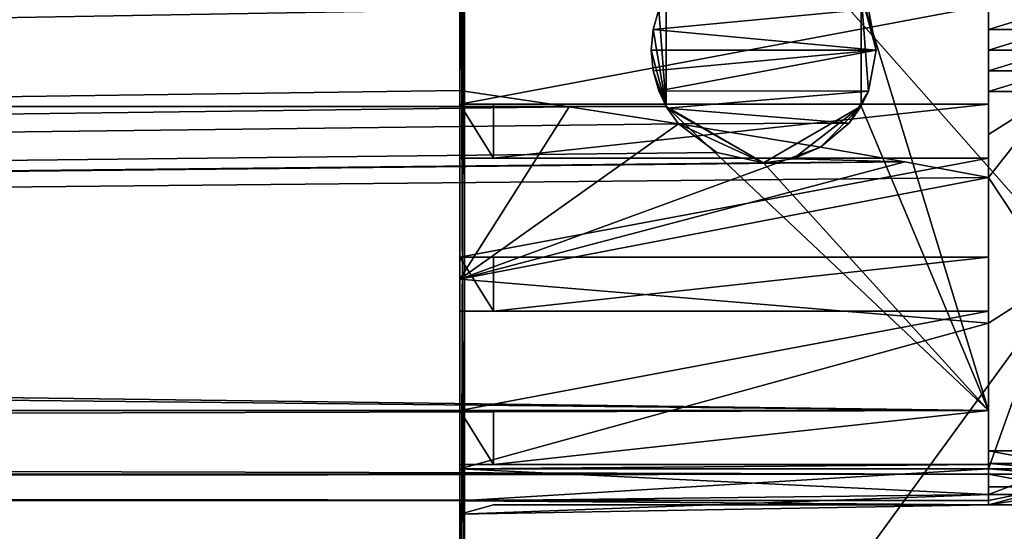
# Model space of a CAD drawing. Header units: millimetres. Extents: x -544 to 13, y -25 to 13.
# Tile 16 of 18: x -22 to 0, y -11 to 1. Entities that reach past the tile are written whole.
import ezdxf

# ---------------------------------------------------------------- set-up
doc = ezdxf.new("R2010")
doc.units = ezdxf.units.MM
doc.header["$LTSCALE"] = 81.483342
for name, color, linetype in [('1', 7, 'CONTINUOUS'), ('10', 7, 'CONTINUOUS'), ('124', 7, 'CONTINUOUS'), ('125', 7, 'CONTINUOUS'), ('130', 7, 'CONTINUOUS'), ('131', 7, 'CONTINUOUS'), ('132', 7, 'CONTINUOUS'), ('14', 7, 'CONTINUOUS'), ('142', 7, 'CONTINUOUS'), ('2', 7, 'CONTINUOUS'), ('245', 7, 'CONTINUOUS'), ('247', 7, 'CONTINUOUS'), ('27', 7, 'CONTINUOUS'), ('271', 7, 'CONTINUOUS'), ('272', 7, 'CONTINUOUS'), ('273', 7, 'CONTINUOUS'), ('274', 7, 'CONTINUOUS'), ('275', 7, 'CONTINUOUS'), ('276', 7, 'CONTINUOUS'), ('277', 7, 'CONTINUOUS'), ('278', 7, 'CONTINUOUS'), ('279', 7, 'CONTINUOUS'), ('280', 7, 'CONTINUOUS'), ('281', 7, 'CONTINUOUS'), ('282', 7, 'CONTINUOUS'), ('283', 7, 'CONTINUOUS'), ('284', 7, 'CONTINUOUS'), ('285', 7, 'CONTINUOUS'), ('286', 7, 'CONTINUOUS'), ('287', 7, 'CONTINUOUS'), ('288', 7, 'CONTINUOUS'), ('289', 7, 'CONTINUOUS'), ('290', 7, 'CONTINUOUS'), ('291', 7, 'CONTINUOUS'), ('294', 7, 'CONTINUOUS'), ('295', 7, 'CONTINUOUS'), ('296', 7, 'CONTINUOUS'), ('297', 7, 'CONTINUOUS'), ('298', 7, 'CONTINUOUS'), ('299', 7, 'CONTINUOUS'), ('300', 7, 'CONTINUOUS'), ('301', 7, 'CONTINUOUS'), ('305', 7, 'CONTINUOUS'), ('306', 7, 'CONTINUOUS'), ('307', 7, 'CONTINUOUS'), ('321', 7, 'CONTINUOUS'), ('322', 7, 'CONTINUOUS'), ('323', 7, 'CONTINUOUS'), ('324', 7, 'CONTINUOUS'), ('325', 7, 'CONTINUOUS'), ('330', 7, 'CONTINUOUS')]:
    doc.layers.add(name, color=color, linetype=linetype)

msp = doc.modelspace()

# ---------------------------------------------------------------- linework, layer by layer
at = {"layer": '1', "linetype": 'Continuous'}
for points in [[(-12.5, 10.6, -3.7), (-12.5, -25.3, -3.7), (-12.5, 9.3, -2.505), (-12.5, 10.6, -3.7)], [(-12.5, -23.4, 4.7), (-12.5, 10.6, 4.7), (-12.5, -9.3, 2.505), (-12.5, -23.4, 4.7)], [(-12.5, -9.3, 2.505), (-12.5, 10.6, 4.7), (-12.5, -9.2, 2.503), (-12.5, -9.3, 2.505)], [(-12.5, -9.2, 2.503), (-12.5, 10.6, 4.7), (-12.5, -8, 2.503), (-12.5, -9.2, 2.503)], [(-12.5, -8, 2.503), (-12.5, 10.6, 4.7), (-12.5, -5.8, 2.503), (-12.5, -8, 2.503)], [(-12.5, -5.8, 2.503), (-12.5, 10.6, 4.7), (-12.5, -4.6, 2.503), (-12.5, -5.8, 2.503)], [(-12.5, -4.6, 2.503), (-12.5, 10.6, 4.7), (-12.5, -2.4, 2.503), (-12.5, -4.6, 2.503)], [(-12.5, -2.4, 2.503), (-12.5, 10.6, 4.7), (-12.5, -1.2, 2.503), (-12.5, -2.4, 2.503)], [(-12.5, -1.2, 2.503), (-12.5, 10.6, 4.7), (-12.5, 1, 2.503), (-12.5, -1.2, 2.503)], [(-12.5, 9.3, -2.505), (-12.5, -25.3, -3.7), (-12.5, 5.089, -2.379), (-12.5, 9.3, -2.505)], [(-12.5, 5.089, -2.379), (-12.5, -25.3, -3.7), (-12.5, 0.894, -2), (-12.5, 5.089, -2.379)], [(-12.5, -25.3, -3.7), (-12.5, -5.089, -2.379), (-12.5, 0.894, -2), (-12.5, -25.3, -3.7)], [(-12.5, -5.089, -2.379), (-12.5, -0.894, -2), (-12.5, 0.894, -2), (-12.5, -5.089, -2.379)], [(-12.5, -5.089, -2.379), (-12.5, -25.3, -3.7), (-12.5, -9.3, -2.505), (-12.5, -5.089, -2.379)], [(-12.5, -10.011, 2.211), (-12.5, -23.4, 4.7), (-12.5, -9.3, 2.505), (-12.5, -10.011, 2.211)], [(-12.5, -9.3, -2.505), (-12.5, -25.3, -3.7), (-12.5, -10.011, -2.211), (-12.5, -9.3, -2.505)], [(-12.5, -10.305, 1.5), (-12.5, -23.4, 4.7), (-12.5, -10.011, 2.211), (-12.5, -10.305, 1.5)], [(-12.5, -10.011, -2.211), (-12.5, -25.3, -3.7), (-12.5, -10.305, -1.5), (-12.5, -10.011, -2.211)], [(-12.5, -10.303, -1), (-12.5, -10.305, -1.5), (-12.5, -10.303, -0.4), (-12.5, -10.303, -1)], [(-12.5, -10.303, -0.4), (-12.5, -10.305, -1.5), (-12.5, -10.303, 0.4), (-12.5, -10.303, -0.4)], [(-12.5, -10.305, -1.5), (-12.5, -10.305, 1.5), (-12.5, -10.303, 0.4), (-12.5, -10.305, -1.5)], [(-12.5, -10.303, 1), (-12.5, -10.303, 0.4), (-12.5, -10.305, 1.5), (-12.5, -10.303, 1)], [(-12.5, -25.3, -3.7), (-12.5, -23.4, 4.7), (-12.5, -10.305, 1.5), (-12.5, -25.3, -3.7)], [(-12.5, -10.305, -1.5), (-12.5, -25.3, -3.7), (-12.5, -10.305, 1.5), (-12.5, -10.305, -1.5)]]:
    msp.add_3dface(points, dxfattribs=at)
at = {"layer": '10', "linetype": 'Continuous'}
for points in [[(12.4, -23.4, 4.8), (12.4, 10.6, 4.8), (-12.4, -23.4, 4.8), (12.4, -23.4, 4.8)], [(-12.4, -23.4, 4.8), (12.4, 10.6, 4.8), (-12.4, 10.6, 4.8), (-12.4, -23.4, 4.8)]]:
    msp.add_3dface(points, dxfattribs=at)
at = {"layer": '124', "linetype": 'Continuous'}
for points in [[(0.75, -9.3, 0.4), (0.75, -9.417, 0.117), (-0.75, -9.3, 0.4), (0.75, -9.3, 0.4)], [(-0.75, -9.3, 0.4), (0.75, -9.417, 0.117), (-0.75, -9.417, 0.117), (-0.75, -9.3, 0.4)], [(0.75, -9.417, 0.117), (0.75, -9.7), (-0.75, -9.417, 0.117), (0.75, -9.417, 0.117)], [(0.75, -9.7), (-0.75, -9.7), (-0.75, -9.417, 0.117), (0.75, -9.7)]]:
    msp.add_3dface(points, dxfattribs=at)
at = {"layer": '125', "linetype": 'Continuous'}
for points in [[(-0.75, -8.9, 1.5), (-0.75, 8, -2), (-0.75, 8.9, 1.5), (-0.75, -8.9, 1.5)], [(-0.75, 2.826, -2), (-0.75, 8, -2), (-0.75, -8.9, 1.5), (-0.75, 2.826, -2)], [(-0.75, 1.871, -1.905), (-0.75, 2.826, -2), (-0.75, -8.9, 1.5), (-0.75, 1.871, -1.905)], [(-0.75, 0.917, -1.796), (-0.75, 1.871, -1.905), (-0.75, -8.9, 1.5), (-0.75, 0.917, -1.796)], [(-0.75, 0.459, -1.755), (-0.75, 0.917, -1.796), (-0.75, -8.9, 1.5), (-0.75, 0.459, -1.755)], [(-0.75, 0, -1.741), (-0.75, 0.459, -1.755), (-0.75, -8.9, 1.5), (-0.75, 0, -1.741)], [(-0.75, -0.459, -1.755), (-0.75, 0, -1.741), (-0.75, -8.9, 1.5), (-0.75, -0.459, -1.755)], [(-0.75, -0.917, -1.796), (-0.75, -0.459, -1.755), (-0.75, -8.9, 1.5), (-0.75, -0.917, -1.796)], [(-0.75, -1.871, -1.905), (-0.75, -0.917, -1.796), (-0.75, -8.9, 1.5), (-0.75, -1.871, -1.905)], [(-0.75, -2.826, -2), (-0.75, -1.871, -1.905), (-0.75, -8.9, 1.5), (-0.75, -2.826, -2)], [(-0.75, -8, -2), (-0.75, -2.826, -2), (-0.75, -8.9, 1.5), (-0.75, -8, -2)], [(-0.75, -8, -2), (-0.75, -9.3, 0.4), (-0.75, -9.414, -1.414), (-0.75, -8, -2)], [(-0.75, -9.3, 0.4), (-0.75, -8, -2), (-0.75, -9.3, 1.1), (-0.75, -9.3, 0.4)], [(-0.75, -9.3, 1.1), (-0.75, -8, -2), (-0.75, -9.183, 1.383), (-0.75, -9.3, 1.1)], [(-0.75, -9.183, 1.383), (-0.75, -8, -2), (-0.75, -8.9, 1.5), (-0.75, -9.183, 1.383)], [(-0.75, -9.3, 0.4), (-0.75, -9.417, 0.117), (-0.75, -9.414, -1.414), (-0.75, -9.3, 0.4)], [(-0.75, -9.417, 0.117), (-0.75, -9.7), (-0.75, -9.414, -1.414), (-0.75, -9.417, 0.117)], [(-0.75, -9.414, -1.414), (-0.75, -9.7), (-0.75, -10), (-0.75, -9.414, -1.414)]]:
    msp.add_3dface(points, dxfattribs=at)
at = {"layer": '130', "linetype": 'Continuous'}
for points in [[(0.75, 8.9, 1.5), (0.75, -8.9, 1.5), (-0.75, 8.9, 1.5), (0.75, 8.9, 1.5)], [(0.75, -8.9, 1.5), (-0.75, -8.9, 1.5), (-0.75, 8.9, 1.5), (0.75, -8.9, 1.5)]]:
    msp.add_3dface(points, dxfattribs=at)
at = {"layer": '131', "linetype": 'Continuous'}
for points in [[(0.75, -8.9, 1.5), (0.75, -9.183, 1.383), (-0.75, -8.9, 1.5), (0.75, -8.9, 1.5)], [(0.75, -9.183, 1.383), (-0.75, -9.183, 1.383), (-0.75, -8.9, 1.5), (0.75, -9.183, 1.383)], [(0.75, -9.183, 1.383), (0.75, -9.3, 1.1), (-0.75, -9.183, 1.383), (0.75, -9.183, 1.383)], [(0.75, -9.3, 1.1), (-0.75, -9.3, 1.1), (-0.75, -9.183, 1.383), (0.75, -9.3, 1.1)]]:
    msp.add_3dface(points, dxfattribs=at)
at = {"layer": '132', "linetype": 'Continuous'}
for points in [[(0.75, -9.3, 1.1), (0.75, -9.3, 0.4), (-0.75, -9.3, 0.4), (0.75, -9.3, 1.1)], [(0.75, -9.3, 1.1), (-0.75, -9.3, 0.4), (-0.75, -9.3, 1.1), (0.75, -9.3, 1.1)]]:
    msp.add_3dface(points, dxfattribs=at)
at = {"layer": '14', "linetype": 'Continuous'}
for points in [[(-12.5, 10.6, 4.7), (-12.5, -23.4, 4.7), (-12.4, 10.6, 4.8), (-12.5, 10.6, 4.7)], [(-12.5, -23.4, 4.7), (-12.4, -23.4, 4.8), (-12.4, 10.6, 4.8), (-12.5, -23.4, 4.7)]]:
    msp.add_3dface(points, dxfattribs=at)
at = {"layer": '142', "linetype": 'Continuous'}
for points in [[(-0.75, 8, -2), (-12.5, 0.894, -2), (-519, -0.894, -2), (-0.75, 8, -2)], [(-0.75, 8, -2), (-519, -0.894, -2), (-519, 0.894, -2), (-0.75, 8, -2)], [(-12.5, 0.894, -2), (-12.5, -0.894, -2), (-530.75, -8, -2), (-12.5, 0.894, -2)], [(-519, -0.894, -2), (-12.5, 0.894, -2), (-530.75, -8, -2), (-519, -0.894, -2)], [(-530.75, -8, -2), (-12.5, -0.894, -2), (-10.069, -1.256, -2), (-530.75, -8, -2)], [(-7.642, -1.634, -2), (-530.75, -8, -2), (-10.069, -1.256, -2), (-7.642, -1.634, -2)], [(-6.79, -2.273, -2), (-530.75, -8, -2), (-7.642, -1.634, -2), (-6.79, -2.273, -2)], [(-4.484, -2.156, -2), (-2.615, -2.483, -2), (-5.094, -2.412, -2), (-4.484, -2.156, -2)], [(-5.75, -2.5, -2), (-530.75, -8, -2), (-6.79, -2.273, -2), (-5.75, -2.5, -2)], [(-0.75, -2.826, -2), (-530.75, -8, -2), (-2.615, -2.483, -2), (-0.75, -2.826, -2)], [(-2.615, -2.483, -2), (-530.75, -8, -2), (-5.75, -2.5, -2), (-2.615, -2.483, -2)], [(-5.094, -2.412, -2), (-2.615, -2.483, -2), (-5.75, -2.5, -2), (-5.094, -2.412, -2)], [(-0.75, -2.826, -2), (-0.75, -8, -2), (-530.75, -8, -2), (-0.75, -2.826, -2)]]:
    msp.add_3dface(points, dxfattribs=at)
at = {"layer": '2', "linetype": 'Continuous'}
for points in [[(-12.5, -25.3, -3.7), (-12.5, 10.6, -3.7), (-12.4, -17.5, -3.8), (-12.5, -25.3, -3.7)], [(-12.4, -17.5, -3.8), (-12.5, 10.6, -3.7), (-12.4, 10.6, -3.8), (-12.4, -17.5, -3.8)]]:
    msp.add_3dface(points, dxfattribs=at)
at = {"layer": '245', "linetype": 'Continuous'}
for points in [[(-0.75, -8, 2), (-0.75, 8, 2), (-3.585, 1.25, 2), (-0.75, -8, 2)], [(-523.585, 1.25, 2), (-523.583, -1.247, 2), (-7.917, 1.247, 2), (-523.585, 1.25, 2)], [(-7.917, 1.247, 2), (-523.583, -1.247, 2), (-7.915, -1.25, 2), (-7.917, 1.247, 2)], [(-3.583, -1.247, 2), (-0.75, -8, 2), (-3.585, 1.25, 2), (-3.583, -1.247, 2)], [(-525.75, -2.5, 2), (-0.75, -8, 2), (-523.583, -1.247, 2), (-525.75, -2.5, 2)], [(-523.583, -1.247, 2), (-0.75, -8, 2), (-7.915, -1.25, 2), (-523.583, -1.247, 2)], [(-0.75, -8, 2), (-5.75, -2.5, 2), (-7.915, -1.25, 2), (-0.75, -8, 2)], [(-5.75, -2.5, 2), (-0.75, -8, 2), (-3.583, -1.247, 2), (-5.75, -2.5, 2)], [(-530.75, -8, 2), (-0.75, -8, 2), (-525.75, -2.5, 2), (-530.75, -8, 2)]]:
    msp.add_3dface(points, dxfattribs=at)
at = {"layer": '247', "linetype": 'Continuous'}
for points in [[(-0.75, 8, 2), (-0.75, -8, 2), (-0.75, 7.8, 2.3), (-0.75, 8, 2)], [(-0.75, 7.8, 2.3), (-0.75, -8, 2), (-0.75, 5.6, 2.3), (-0.75, 7.8, 2.3)], [(-0.75, 5.6, 2.3), (-0.75, -8, 2), (-0.75, 4.4, 2.3), (-0.75, 5.6, 2.3)], [(-0.75, 4.4, 2.3), (-0.75, -8, 2), (-0.75, 2.2, 2.3), (-0.75, 4.4, 2.3)], [(-0.75, 2.2, 2.3), (-0.75, -8, 2), (-0.75, 1, 2.3), (-0.75, 2.2, 2.3)], [(-0.75, 1, 2.3), (-0.75, -8, 2), (-0.75, -1.2, 2.3), (-0.75, 1, 2.3)], [(-0.75, -1.2, 2.3), (-0.75, -8, 2), (-0.75, -2.4, 2.3), (-0.75, -1.2, 2.3)], [(-0.75, -2.4, 2.3), (-0.75, -8, 2), (-0.75, -4.6, 2.3), (-0.75, -2.4, 2.3)], [(-0.75, -4.6, 2.3), (-0.75, -8, 2), (-0.75, -5.8, 2.3), (-0.75, -4.6, 2.3)], [(-0.75, -5.8, 2.3), (-0.75, -8, 2), (-0.75, -8, 2.3), (-0.75, -5.8, 2.3)], [(-0.75, -8, 2.3), (-0.75, -8, 2), (-0.75, -9.414, 1.414), (-0.75, -8, 2.3)], [(-0.75, -9.2, 2.3), (-0.75, -8, 2.3), (-0.75, -9.414, 1.414), (-0.75, -9.2, 2.3)], [(-0.75, -9.3, 2.3), (-0.75, -9.2, 2.3), (-0.75, -9.414, 1.414), (-0.75, -9.3, 2.3)], [(-0.75, -9.866, 2.066), (-0.75, -9.3, 2.3), (-0.75, -9.414, 1.414), (-0.75, -9.866, 2.066)], [(-0.75, -10), (-0.75, -9.866, 2.066), (-0.75, -9.414, 1.414), (-0.75, -10)], [(-0.75, -9.866, 2.066), (-0.75, -10), (-0.75, -10.1), (-0.75, -9.866, 2.066)], [(-0.75, -10.1, 1.5), (-0.75, -9.866, 2.066), (-0.75, -10.1, 1), (-0.75, -10.1, 1.5)], [(-0.75, -10.1, 1), (-0.75, -9.866, 2.066), (-0.75, -10.1, 0.4), (-0.75, -10.1, 1)], [(-0.75, -10.1, 0.4), (-0.75, -9.866, 2.066), (-0.75, -10.1), (-0.75, -10.1, 0.4)]]:
    msp.add_3dface(points, dxfattribs=at)
at = {"layer": '27', "linetype": 'Continuous'}
for points in [[(-12.4, -17.5, -3.8), (-12.4, 10.6, -3.8), (12.4, -17.5, -3.8), (-12.4, -17.5, -3.8)], [(-12.4, 10.6, -3.8), (12.4, 10.6, -3.8), (12.4, -17.5, -3.8), (-12.4, 10.6, -3.8)]]:
    msp.add_3dface(points, dxfattribs=at)
at = {"layer": '271', "linetype": 'Continuous'}
for points in [[(-12.5, -1.2, 2.503), (-12.5, 1, 2.503), (-0.75, 1, 2.3), (-12.5, -1.2, 2.503)], [(-12.5, -1.2, 2.503), (-0.75, 1, 2.3), (-0.75, -1.2, 2.3), (-12.5, -1.2, 2.503)]]:
    msp.add_3dface(points, dxfattribs=at)
at = {"layer": '272', "linetype": 'Continuous'}
msp.add_3dface([(-12.5, -1.2, 2.503), (-0.75, -1.2, 2.3), (-11.754, -1.2, 2.3), (-12.5, -1.2, 2.503)], dxfattribs=at)
at = {"layer": '273', "linetype": 'Continuous'}
for points in [[(-12.5, -2.4, 2.503), (-12.5, -1.2, 2.503), (-11.754, -2.4, 2.3), (-12.5, -2.4, 2.503)], [(-12.5, -1.2, 2.503), (-11.754, -1.2, 2.3), (-11.754, -2.4, 2.3), (-12.5, -1.2, 2.503)]]:
    msp.add_3dface(points, dxfattribs=at)
at = {"layer": '274', "linetype": 'Continuous'}
msp.add_3dface([(-0.75, -2.4, 2.3), (-12.5, -2.4, 2.503), (-11.754, -2.4, 2.3), (-0.75, -2.4, 2.3)], dxfattribs=at)
at = {"layer": '275', "linetype": 'Continuous'}
for points in [[(-12.5, -4.6, 2.503), (-12.5, -2.4, 2.503), (-0.75, -2.4, 2.3), (-12.5, -4.6, 2.503)], [(-12.5, -4.6, 2.503), (-0.75, -2.4, 2.3), (-0.75, -4.6, 2.3), (-12.5, -4.6, 2.503)]]:
    msp.add_3dface(points, dxfattribs=at)
at = {"layer": '276', "linetype": 'Continuous'}
msp.add_3dface([(-12.5, -4.6, 2.503), (-0.75, -4.6, 2.3), (-11.754, -4.6, 2.3), (-12.5, -4.6, 2.503)], dxfattribs=at)
at = {"layer": '277', "linetype": 'Continuous'}
for points in [[(-12.5, -5.8, 2.503), (-12.5, -4.6, 2.503), (-11.754, -5.8, 2.3), (-12.5, -5.8, 2.503)], [(-12.5, -4.6, 2.503), (-11.754, -4.6, 2.3), (-11.754, -5.8, 2.3), (-12.5, -4.6, 2.503)]]:
    msp.add_3dface(points, dxfattribs=at)
at = {"layer": '278', "linetype": 'Continuous'}
msp.add_3dface([(-0.75, -5.8, 2.3), (-12.5, -5.8, 2.503), (-11.754, -5.8, 2.3), (-0.75, -5.8, 2.3)], dxfattribs=at)
at = {"layer": '279', "linetype": 'Continuous'}
for points in [[(-12.5, -8, 2.503), (-12.5, -5.8, 2.503), (-0.75, -5.8, 2.3), (-12.5, -8, 2.503)], [(-12.5, -8, 2.503), (-0.75, -5.8, 2.3), (-0.75, -8, 2.3), (-12.5, -8, 2.503)]]:
    msp.add_3dface(points, dxfattribs=at)
at = {"layer": '280', "linetype": 'Continuous'}
msp.add_3dface([(-12.5, -8, 2.503), (-0.75, -8, 2.3), (-11.754, -8, 2.3), (-12.5, -8, 2.503)], dxfattribs=at)
at = {"layer": '281', "linetype": 'Continuous'}
for points in [[(-12.5, -9.2, 2.503), (-12.5, -8, 2.503), (-11.754, -9.2, 2.3), (-12.5, -9.2, 2.503)], [(-12.5, -8, 2.503), (-11.754, -8, 2.3), (-11.754, -9.2, 2.3), (-12.5, -8, 2.503)]]:
    msp.add_3dface(points, dxfattribs=at)
at = {"layer": '282', "linetype": 'Continuous'}
msp.add_3dface([(-0.75, -9.2, 2.3), (-12.5, -9.2, 2.503), (-11.754, -9.2, 2.3), (-0.75, -9.2, 2.3)], dxfattribs=at)
at = {"layer": '283', "linetype": 'Continuous'}
for points in [[(-12.5, -9.3, 2.505), (-12.5, -9.2, 2.503), (-0.75, -9.2, 2.3), (-12.5, -9.3, 2.505)], [(-12.5, -9.3, 2.505), (-0.75, -9.2, 2.3), (-0.75, -9.3, 2.3), (-12.5, -9.3, 2.505)]]:
    msp.add_3dface(points, dxfattribs=at)
at = {"layer": '284', "linetype": 'Continuous'}
for points in [[(-12.5, -10.011, 2.211), (-12.5, -9.3, 2.505), (-0.75, -9.866, 2.066), (-12.5, -10.011, 2.211)], [(-12.5, -9.3, 2.505), (-0.75, -9.3, 2.3), (-0.75, -9.866, 2.066), (-12.5, -9.3, 2.505)], [(-12.5, -10.011, 2.211), (-0.75, -9.866, 2.066), (-0.75, -10.1, 1.5), (-12.5, -10.011, 2.211)], [(-12.5, -10.305, 1.5), (-12.5, -10.011, 2.211), (-0.75, -10.1, 1.5), (-12.5, -10.305, 1.5)]]:
    msp.add_3dface(points, dxfattribs=at)
at = {"layer": '285', "linetype": 'Continuous'}
for points in [[(-12.5, -10.303, 1), (-12.5, -10.305, 1.5), (-0.75, -10.1, 1.5), (-12.5, -10.303, 1)], [(-12.5, -10.303, 1), (-0.75, -10.1, 1.5), (-0.75, -10.1, 1), (-12.5, -10.303, 1)]]:
    msp.add_3dface(points, dxfattribs=at)
at = {"layer": '286', "linetype": 'Continuous'}
msp.add_3dface([(-12.5, -10.303, 1), (-0.75, -10.1, 1), (-11.754, -10.1, 1), (-12.5, -10.303, 1)], dxfattribs=at)
at = {"layer": '287', "linetype": 'Continuous'}
for points in [[(-12.5, -10.303, 0.4), (-12.5, -10.303, 1), (-11.754, -10.1, 1), (-12.5, -10.303, 0.4)], [(-12.5, -10.303, 0.4), (-11.754, -10.1, 1), (-11.754, -10.1, 0.4), (-12.5, -10.303, 0.4)]]:
    msp.add_3dface(points, dxfattribs=at)
at = {"layer": '288', "linetype": 'Continuous'}
msp.add_3dface([(-0.75, -10.1, 0.4), (-12.5, -10.303, 0.4), (-11.754, -10.1, 0.4), (-0.75, -10.1, 0.4)], dxfattribs=at)
at = {"layer": '289', "linetype": 'Continuous'}
for points in [[(-12.5, -10.303, -0.4), (-12.5, -10.303, 0.4), (-0.75, -10.1, 0.4), (-12.5, -10.303, -0.4)], [(-12.5, -10.303, -0.4), (-0.75, -10.1, 0.4), (-0.75, -10.1), (-12.5, -10.303, -0.4)], [(-12.5, -10.303, -0.4), (-0.75, -10.1), (-0.75, -10.1, -0.4), (-12.5, -10.303, -0.4)]]:
    msp.add_3dface(points, dxfattribs=at)
at = {"layer": '290', "linetype": 'Continuous'}
msp.add_3dface([(-12.5, -10.303, -0.4), (-0.75, -10.1, -0.4), (-11.754, -10.1, -0.4), (-12.5, -10.303, -0.4)], dxfattribs=at)
at = {"layer": '291', "linetype": 'Continuous'}
for points in [[(-11.754, -10.1, -0.4), (-0.75, -10.1, -0.4), (-11.754, -10.1, -1), (-11.754, -10.1, -0.4)], [(-11.754, -10.1, -1), (-0.75, -10.1, -0.4), (-0.75, -10.1, -1), (-11.754, -10.1, -1)], [(-0.75, -10.1), (0.75, -10.1), (-0.75, -10.1, -0.4), (-0.75, -10.1)], [(-0.75, -10.1, -0.4), (0.75, -10.1), (-0.75, -10.1, -1), (-0.75, -10.1, -0.4)], [(0.75, -10.1), (0.75, -10.1, -0.4), (-0.75, -10.1, -1.5), (0.75, -10.1)], [(-0.75, -10.1, -1), (0.75, -10.1), (-0.75, -10.1, -1.5), (-0.75, -10.1, -1)], [(0.75, -10.1, -1), (0.75, -10.1, -1.5), (-0.75, -10.1, -1.5), (0.75, -10.1, -1)], [(0.75, -10.1, -0.4), (0.75, -10.1, -1), (-0.75, -10.1, -1.5), (0.75, -10.1, -0.4)]]:
    msp.add_3dface(points, dxfattribs=at)
at = {"layer": '294', "linetype": 'Continuous'}
for points in [[(0.75, -9.866, -2.066), (0.75, -9.3, -2.3), (-0.75, -9.866, -2.066), (0.75, -9.866, -2.066)], [(-0.75, -9.866, -2.066), (0.75, -9.3, -2.3), (-0.75, -9.3, -2.3), (-0.75, -9.866, -2.066)], [(-0.75, -10.1, -1.5), (0.75, -10.1, -1.5), (0.75, -9.866, -2.066), (-0.75, -10.1, -1.5)], [(-0.75, -10.1, -1.5), (0.75, -9.866, -2.066), (-0.75, -9.866, -2.066), (-0.75, -10.1, -1.5)]]:
    msp.add_3dface(points, dxfattribs=at)
at = {"layer": '295', "linetype": 'Continuous'}
for points in [[(-12.5, -9.3, -2.505), (-12.5, -10.011, -2.211), (-0.75, -9.3, -2.3), (-12.5, -9.3, -2.505)], [(-12.5, -10.011, -2.211), (-0.75, -9.866, -2.066), (-0.75, -9.3, -2.3), (-12.5, -10.011, -2.211)], [(-12.5, -10.011, -2.211), (-12.5, -10.305, -1.5), (-0.75, -9.866, -2.066), (-12.5, -10.011, -2.211)], [(-12.5, -10.305, -1.5), (-0.75, -10.1, -1.5), (-0.75, -9.866, -2.066), (-12.5, -10.305, -1.5)]]:
    msp.add_3dface(points, dxfattribs=at)
at = {"layer": '296', "linetype": 'Continuous'}
for points in [[(-12.5, -10.305, -1.5), (-12.5, -10.303, -1), (-0.75, -10.1, -1), (-12.5, -10.305, -1.5)], [(-12.5, -10.305, -1.5), (-0.75, -10.1, -1), (-0.75, -10.1, -1.5), (-12.5, -10.305, -1.5)]]:
    msp.add_3dface(points, dxfattribs=at)
at = {"layer": '297', "linetype": 'Continuous'}
msp.add_3dface([(-12.5, -10.303, -1), (-11.754, -10.1, -1), (-0.75, -10.1, -1), (-12.5, -10.303, -1)], dxfattribs=at)
at = {"layer": '298', "linetype": 'Continuous'}
for points in [[(-12.5, -10.303, -1), (-12.5, -10.303, -0.4), (-11.754, -10.1, -0.4), (-12.5, -10.303, -1)], [(-12.5, -10.303, -1), (-11.754, -10.1, -0.4), (-11.754, -10.1, -1), (-12.5, -10.303, -1)]]:
    msp.add_3dface(points, dxfattribs=at)
at = {"layer": '299', "linetype": 'Continuous'}
for points in [[(-12.5, -0.894, -2), (-12.5, -5.089, -2.379), (-10.069, -1.256, -2), (-12.5, -0.894, -2)], [(-8.082, -0.902, -1.923), (-7.893, -1.287, -1.965), (-3.422, -0.912, -1.843), (-8.082, -0.902, -1.923)], [(-3.422, -0.912, -1.843), (-7.893, -1.287, -1.965), (-3.846, -1.62, -1.932), (-3.422, -0.912, -1.843)], [(-12.5, -5.089, -2.379), (-7.642, -1.634, -2), (-10.069, -1.256, -2), (-12.5, -5.089, -2.379)], [(-7.893, -1.287, -1.965), (-7.642, -1.634, -2), (-3.846, -1.62, -1.932), (-7.893, -1.287, -1.965)], [(-12.5, -5.089, -2.379), (-4.484, -2.156, -2), (-7.642, -1.634, -2), (-12.5, -5.089, -2.379)], [(-7.642, -1.634, -2), (-4.484, -2.156, -2), (-3.846, -1.62, -1.932), (-7.642, -1.634, -2)], [(-12.5, -5.089, -2.379), (-2.615, -2.483, -2), (-4.484, -2.156, -2), (-12.5, -5.089, -2.379)], [(-12.5, -5.089, -2.379), (-0.75, -2.826, -2), (-2.615, -2.483, -2), (-12.5, -5.089, -2.379)], [(-0.75, -2.826, -2), (-12.5, -5.089, -2.379), (-0.75, -6.06, -2.225), (-0.75, -2.826, -2)], [(-12.5, -5.089, -2.379), (-12.5, -9.3, -2.505), (-0.75, -6.06, -2.225), (-12.5, -5.089, -2.379)], [(-12.5, -9.3, -2.505), (-0.75, -9.3, -2.3), (-0.75, -6.06, -2.225), (-12.5, -9.3, -2.505)]]:
    msp.add_3dface(points, dxfattribs=at)
at = {"layer": '300', "linetype": 'Continuous'}
for points in [[(-0.75, -0.917, -1.796), (-0.75, -1.871, -1.905), (0.75, -0.917, -1.796), (-0.75, -0.917, -1.796)], [(-0.75, -1.871, -1.905), (-0.75, -2.826, -2), (0.75, -0.917, -1.796), (-0.75, -1.871, -1.905)], [(0.75, -0.917, -1.796), (-0.75, -2.826, -2), (0.75, -5.101, -2.174), (0.75, -0.917, -1.796)], [(-0.75, -2.826, -2), (-0.75, -6.06, -2.225), (0.75, -5.101, -2.174), (-0.75, -2.826, -2)], [(-0.75, -9.3, -2.3), (0.75, -9.3, -2.3), (0.75, -5.101, -2.174), (-0.75, -9.3, -2.3)], [(-0.75, -6.06, -2.225), (-0.75, -9.3, -2.3), (0.75, -5.101, -2.174), (-0.75, -6.06, -2.225)]]:
    msp.add_3dface(points, dxfattribs=at)
at = {"layer": '301', "linetype": 'Continuous'}
for points in [[(-0.75, 0.917, -1.796), (-0.75, 0.459, -1.755), (0.75, 0.917, -1.796), (-0.75, 0.917, -1.796)], [(0.75, 0.917, -1.796), (-0.75, 0.459, -1.755), (0.75, 0.459, -1.755), (0.75, 0.917, -1.796)], [(-0.75, 0.459, -1.755), (-0.75, 0, -1.741), (0.75, 0.459, -1.755), (-0.75, 0.459, -1.755)], [(0.75, 0.459, -1.755), (-0.75, 0, -1.741), (0.75, 0, -1.741), (0.75, 0.459, -1.755)], [(-0.75, 0, -1.741), (-0.75, -0.459, -1.755), (0.75, 0, -1.741), (-0.75, 0, -1.741)], [(0.75, 0, -1.741), (-0.75, -0.459, -1.755), (0.75, -0.459, -1.755), (0.75, 0, -1.741)], [(-0.75, -0.459, -1.755), (-0.75, -0.917, -1.796), (0.75, -0.459, -1.755), (-0.75, -0.459, -1.755)], [(-0.75, -0.917, -1.796), (0.75, -0.917, -1.796), (0.75, -0.459, -1.755), (-0.75, -0.917, -1.796)]]:
    msp.add_3dface(points, dxfattribs=at)
at = {"layer": '305', "linetype": 'Continuous'}
for points in [[(-8.082, 0.902, -1.923), (-7.917, 1.247, 2), (-7.915, -1.25, 2), (-8.082, 0.902, -1.923)], [(-8.082, 0.902, -1.923), (-7.915, -1.25, 2), (-8.208, 0.457, -1.885), (-8.082, 0.902, -1.923)], [(-8.208, 0.457, -1.885), (-7.915, -1.25, 2), (-8.25, 0, -1.872), (-8.208, 0.457, -1.885)], [(-8.25, 0, -1.872), (-7.915, -1.25, 2), (-8.208, -0.457, -1.885), (-8.25, 0, -1.872)], [(-7.915, -1.25, 2), (-8.082, -0.902, -1.923), (-8.208, -0.457, -1.885), (-7.915, -1.25, 2)], [(-7.915, -1.25, 2), (-7.893, -1.287, -1.965), (-8.082, -0.902, -1.923), (-7.915, -1.25, 2)], [(-7.915, -1.25, 2), (-5.75, -2.5, 2), (-7.893, -1.287, -1.965), (-7.915, -1.25, 2)], [(-5.75, -2.5, 2), (-7.642, -1.634, -2), (-7.893, -1.287, -1.965), (-5.75, -2.5, 2)], [(-6.79, -2.273, -2), (-7.642, -1.634, -2), (-5.75, -2.5, 2), (-6.79, -2.273, -2)], [(-5.75, -2.5, -2), (-6.79, -2.273, -2), (-5.75, -2.5, 2), (-5.75, -2.5, -2)]]:
    msp.add_3dface(points, dxfattribs=at)
at = {"layer": '306', "linetype": 'Continuous'}
for points in [[(-3.422, 0.912, -1.843), (-8.082, 0.902, -1.923), (-8.208, 0.457, -1.885), (-3.422, 0.912, -1.843)], [(-3.422, 0.912, -1.843), (-8.208, 0.457, -1.885), (-3.25, 0, -1.785), (-3.422, 0.912, -1.843)], [(-8.208, 0.457, -1.885), (-8.25, 0, -1.872), (-3.25, 0, -1.785), (-8.208, 0.457, -1.885)], [(-8.25, 0, -1.872), (-8.208, -0.457, -1.885), (-3.25, 0, -1.785), (-8.25, 0, -1.872)], [(-8.208, -0.457, -1.885), (-8.082, -0.902, -1.923), (-3.25, 0, -1.785), (-8.208, -0.457, -1.885)], [(-8.082, -0.902, -1.923), (-3.422, -0.912, -1.843), (-3.25, 0, -1.785), (-8.082, -0.902, -1.923)]]:
    msp.add_3dface(points, dxfattribs=at)
at = {"layer": '307', "linetype": 'Continuous'}
for points in [[(-3.585, 1.25, 2), (-3.422, 0.912, -1.843), (-3.25, 0, -1.785), (-3.585, 1.25, 2)], [(-3.583, -1.247, 2), (-3.585, 1.25, 2), (-3.422, -0.912, -1.843), (-3.583, -1.247, 2)], [(-3.422, -0.912, -1.843), (-3.585, 1.25, 2), (-3.25, 0, -1.785), (-3.422, -0.912, -1.843)], [(-3.583, -1.247, 2), (-3.422, -0.912, -1.843), (-3.846, -1.62, -1.932), (-3.583, -1.247, 2)], [(-5.094, -2.412, -2), (-5.75, -2.5, -2), (-3.583, -1.247, 2), (-5.094, -2.412, -2)], [(-5.75, -2.5, -2), (-5.75, -2.5, 2), (-3.583, -1.247, 2), (-5.75, -2.5, -2)], [(-4.484, -2.156, -2), (-5.094, -2.412, -2), (-3.583, -1.247, 2), (-4.484, -2.156, -2)], [(-4.484, -2.156, -2), (-3.583, -1.247, 2), (-3.846, -1.62, -1.932), (-4.484, -2.156, -2)]]:
    msp.add_3dface(points, dxfattribs=at)
at = {"layer": '321', "linetype": 'Continuous'}
for points in [[(0.75, -9.7), (0.75, -10.1), (-0.75, -10.1), (0.75, -9.7)], [(-0.75, -9.7), (0.75, -9.7), (-0.75, -10), (-0.75, -9.7)], [(-0.75, -10), (0.75, -9.7), (-0.75, -10.1), (-0.75, -10)]]:
    msp.add_3dface(points, dxfattribs=at)
at = {"layer": '322', "linetype": 'Continuous'}
for points in [[(-0.75, -10.1, 1), (-0.75, -10.1, 0.4), (-11.754, -10.1, 0.4), (-0.75, -10.1, 1)], [(-11.754, -10.1, 1), (-0.75, -10.1, 1), (-11.754, -10.1, 0.4), (-11.754, -10.1, 1)]]:
    msp.add_3dface(points, dxfattribs=at)
at = {"layer": '323', "linetype": 'Continuous'}
for points in [[(-0.75, -8, 2.3), (-0.75, -9.2, 2.3), (-11.754, -9.2, 2.3), (-0.75, -8, 2.3)], [(-11.754, -8, 2.3), (-0.75, -8, 2.3), (-11.754, -9.2, 2.3), (-11.754, -8, 2.3)]]:
    msp.add_3dface(points, dxfattribs=at)
at = {"layer": '324', "linetype": 'Continuous'}
for points in [[(-0.75, -4.6, 2.3), (-0.75, -5.8, 2.3), (-11.754, -5.8, 2.3), (-0.75, -4.6, 2.3)], [(-11.754, -4.6, 2.3), (-0.75, -4.6, 2.3), (-11.754, -5.8, 2.3), (-11.754, -4.6, 2.3)]]:
    msp.add_3dface(points, dxfattribs=at)
at = {"layer": '325', "linetype": 'Continuous'}
for points in [[(-0.75, -1.2, 2.3), (-0.75, -2.4, 2.3), (-11.754, -2.4, 2.3), (-0.75, -1.2, 2.3)], [(-11.754, -1.2, 2.3), (-0.75, -1.2, 2.3), (-11.754, -2.4, 2.3), (-11.754, -1.2, 2.3)]]:
    msp.add_3dface(points, dxfattribs=at)
at = {"layer": '330', "linetype": 'Continuous'}
for points in [[(-0.75, -8, -2), (-0.75, -9.414, -1.414), (-530.75, -8, -2), (-0.75, -8, -2)], [(-530.75, -8, -2), (-0.75, -9.414, -1.414), (-530.75, -9.414, -1.414), (-530.75, -8, -2)], [(-530.75, -8, 2), (-530.75, -9.414, 1.414), (-0.75, -8, 2), (-530.75, -8, 2)], [(-0.75, -8, 2), (-530.75, -9.414, 1.414), (-0.75, -9.414, 1.414), (-0.75, -8, 2)], [(-0.75, -9.414, -1.414), (-0.75, -10), (-530.75, -9.414, -1.414), (-0.75, -9.414, -1.414)], [(-0.75, -10), (-530.75, -10), (-530.75, -9.414, -1.414), (-0.75, -10)], [(-530.75, -10), (-0.75, -10), (-0.75, -9.414, 1.414), (-530.75, -10)], [(-530.75, -9.414, 1.414), (-530.75, -10), (-0.75, -9.414, 1.414), (-530.75, -9.414, 1.414)]]:
    msp.add_3dface(points, dxfattribs=at)

doc.saveas('drawing.dxf')
